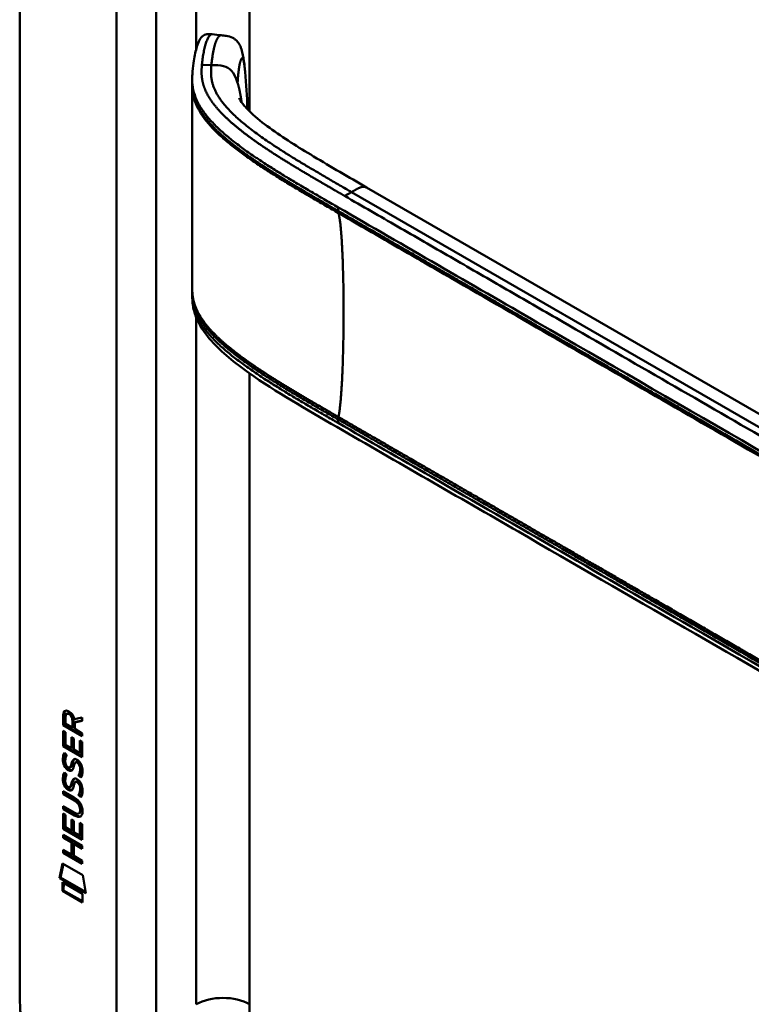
# Model space of a CAD drawing. Header units: millimetres. Extents: x 20 to 833, y 20 to 574.
# Tile 2 of 10: x 165 to 196, y 110 to 152. Entities that reach past the tile are written whole.
import ezdxf

# ---------------------------------------------------------------- set-up
doc = ezdxf.new("R2010")
doc.units = ezdxf.units.MM
doc.header["$LTSCALE"] = 2
doc.layers.add('Sichtbare Kanten(DIN)', color=7, linetype='Continuous', lineweight=50)
doc.layers.add('Sichtbare tangentiale Kanten(DIN)', color=7, linetype='Continuous', lineweight=50)

msp = doc.modelspace()

# ---------------------------------------------------------------- linework, layer by layer
at = {"layer": 'Sichtbare Kanten(DIN)'}
for p, q in [((165.382, 111.077), (165.382, 173.599)), ((172.706, 149.132), (172.706, 149.276)), ((175.082, 145.953), (175.082, 145.953)), ((175.083, 146.186), (175.083, 146.186)), ((211.873, 126.356), (180.106, 144.697)), ((172.706, 140.131), (172.706, 140.27)), ((167.274, 122.316), (167.231, 122.291)), ((167.231, 121.862), (167.231, 122.291)), ((167.273, 121.887), (167.274, 122.316)), ((167.33, 122.22), (167.329, 121.93)), ((167.417, 122.37), (167.375, 122.345)), ((167.66, 121.788), (167.66, 122.078)), ((167.701, 122.123), (168.04, 122.186)), ((168.039, 122.06), (167.759, 122.008)), ((168.04, 122.186), (168.039, 122.044)), ((167.273, 121.887), (167.231, 121.862)), ((168.039, 121.395), (167.231, 121.862)), ((168.039, 121.444), (167.273, 121.887)), ((167.329, 121.93), (167.617, 121.763)), ((167.617, 121.763), (167.617, 122.053)), ((167.66, 121.788), (167.617, 121.763)), ((168.039, 122.044), (167.716, 121.984)), ((167.759, 122.008), (167.716, 121.984)), ((167.716, 121.984), (167.716, 121.706)), ((167.716, 121.706), (168.039, 121.519)), ((167.23, 120.971), (167.23, 121.625)), ((167.23, 121.625), (167.329, 121.568)), ((167.272, 120.996), (167.273, 121.601)), ((167.329, 121.568), (167.329, 121.037)), ((167.582, 120.891), (167.582, 121.363)), ((167.582, 121.363), (167.68, 121.306)), ((167.624, 120.915), (167.624, 121.339)), ((167.68, 121.306), (167.68, 120.834)), ((167.94, 120.684), (167.94, 121.221)), ((167.94, 121.221), (168.039, 121.164)), ((168.039, 121.519), (168.039, 121.395)), ((167.272, 120.996), (167.23, 120.971)), ((168.038, 120.504), (167.23, 120.971)), ((168.038, 120.553), (167.272, 120.996)), ((167.329, 121.037), (167.582, 120.891)), ((167.624, 120.915), (167.582, 120.891)), ((167.68, 120.834), (167.94, 120.684)), ((167.982, 120.708), (167.983, 121.197)), ((168.039, 121.164), (168.038, 120.504)), ((167.278, 120.69), (167.374, 120.602)), ((167.982, 120.708), (167.94, 120.684)), ((167.334, 120.223), (167.336, 120.217)), ((167.558, 120.094), (167.516, 120.07)), ((167.561, 120.096), (167.519, 120.071)), ((167.527, 120.08), (167.53, 120.083)), ((167.57, 120.104), (167.573, 120.108)), ((167.793, 120.313), (167.75, 120.288)), ((167.824, 120.276), (167.821, 120.278)), ((167.866, 120.301), (167.824, 120.276)), ((167.866, 120.301), (167.863, 120.303)), ((167.278, 119.859), (167.374, 119.771)), ((167.921, 119.753), (167.878, 119.728)), ((167.333, 119.392), (167.335, 119.385)), ((167.558, 119.263), (167.515, 119.238)), ((167.56, 119.264), (167.518, 119.24)), ((167.527, 119.248), (167.53, 119.252)), ((167.569, 119.273), (167.572, 119.277)), ((167.792, 119.481), (167.75, 119.457)), ((167.823, 119.445), (167.82, 119.447)), ((167.866, 119.47), (167.823, 119.445)), ((167.866, 119.47), (167.862, 119.471)), ((167.228, 118.938), (167.229, 119.061)), ((167.271, 118.963), (167.228, 118.938)), ((167.701, 118.665), (167.228, 118.938)), ((167.229, 119.061), (167.694, 118.792)), ((167.271, 118.963), (167.271, 119.037)), ((167.743, 118.689), (167.271, 118.963)), ((167.92, 118.921), (167.878, 118.897)), ((167.228, 118.306), (167.228, 118.429)), ((167.228, 118.429), (167.7, 118.156)), ((167.27, 118.331), (167.228, 118.306)), ((167.694, 118.037), (167.228, 118.306)), ((167.27, 118.331), (167.271, 118.405)), ((167.736, 118.062), (167.27, 118.331)), ((167.227, 117.466), (167.228, 118.12)), ((167.228, 118.12), (167.326, 118.063)), ((167.27, 117.49), (167.27, 118.095)), ((167.326, 118.063), (167.326, 117.532)), ((167.937, 118.14), (167.895, 118.116)), ((167.95, 118.265), (167.95, 118.268)), ((167.992, 118.289), (167.992, 118.292)), ((167.27, 117.49), (167.227, 117.466)), ((168.036, 116.998), (167.227, 117.466)), ((168.036, 117.047), (167.27, 117.49)), ((167.326, 117.532), (167.579, 117.385)), ((167.579, 117.385), (167.579, 117.858)), ((167.579, 117.858), (167.678, 117.801)), ((167.622, 117.41), (167.622, 117.833)), ((167.678, 117.801), (167.678, 117.328)), ((167.938, 117.178), (167.938, 117.716)), ((167.938, 117.716), (168.036, 117.659)), ((167.98, 117.203), (167.98, 117.691)), ((168.036, 117.659), (168.036, 116.998)), ((167.227, 117.084), (167.227, 117.207)), ((167.227, 117.207), (168.035, 116.739)), ((167.269, 117.108), (167.227, 117.084)), ((167.578, 116.88), (167.227, 117.084)), ((167.269, 117.108), (167.269, 117.182)), ((167.621, 116.905), (167.269, 117.108)), ((167.622, 117.41), (167.579, 117.385)), ((167.678, 117.328), (167.938, 117.178)), ((167.98, 117.203), (167.938, 117.178)), ((167.621, 116.905), (167.578, 116.88)), ((167.578, 116.372), (167.578, 116.88)), ((167.62, 116.396), (167.621, 116.905)), ((167.722, 116.847), (167.679, 116.822)), ((168.035, 116.616), (167.679, 116.822)), ((167.679, 116.822), (167.679, 116.314)), ((168.035, 116.665), (167.722, 116.847)), ((168.035, 116.739), (168.035, 116.616)), ((167.226, 116.452), (167.226, 116.575)), ((167.226, 116.575), (167.578, 116.372)), ((167.269, 116.477), (167.226, 116.452)), ((168.035, 115.985), (167.226, 116.452)), ((167.269, 116.477), (167.269, 116.551)), ((168.035, 116.034), (167.269, 116.477)), ((167.62, 116.396), (167.578, 116.372)), ((167.679, 116.314), (168.035, 116.108)), ((167.076, 115.37), (167.206, 115.992)), ((167.119, 115.395), (167.239, 115.973)), ((167.206, 115.992), (168.056, 115.5)), ((168.035, 116.108), (168.035, 115.985)), ((167.119, 115.395), (167.076, 115.37)), ((168.184, 114.73), (167.076, 115.37)), ((168.175, 114.784), (167.119, 115.395)), ((168.056, 115.5), (168.184, 114.73)), ((167.206, 114.829), (167.206, 115.202)), ((167.206, 115.202), (168.054, 114.712)), ((167.248, 114.854), (167.249, 115.178)), ((167.248, 114.854), (167.206, 114.829)), ((168.054, 114.339), (167.206, 114.829)), ((168.054, 114.388), (167.248, 114.854)), ((168.054, 114.712), (168.054, 114.339))]:
    msp.add_line(p, q, dxfattribs=at)
for centre, major_axis, ratio, start_param, end_param in [((167.663, 121.775), (-0.285, 0.572), 0.301873, 5.854438, 6.827182), ((167.705, 121.799), (-0.285, 0.572), 0.301873, 5.854438, 6.301654), ((167.269, 121.976), (-0.033, -0.522), 0.855294, 1.909162, 2.739969), ((167.692, 121.033), (0.278, 0.917), 0.281235, 2.669751, 2.730711), ((167.545, 120.361), (0.059, 0.299), 0.72217, 2.211263, 2.671556), ((167.511, 120.097), (0.0248, 0.0325), 0.583914, 4.30859, 4.616668), ((167.553, 120.122), (0.0248, 0.0325), 0.583914, 4.30859, 4.616668), ((167.637, 119.833), (0.145, 0.462), 0.615043, 5.609575, 6.130963), ((167.68, 119.858), (0.145, 0.462), 0.615043, 5.609575, 6.130963), ((167.716, 120.268), (0.304, 0.982), 0.270347, 2.690551, 2.749692), ((167.546, 119.531), (0.062, 0.301), 0.723088, 2.219923, 2.677754), ((167.51, 119.266), (0.0248, 0.0325), 0.583914, 4.30859, 4.616668), ((167.553, 119.29), (0.0248, 0.0325), 0.583914, 4.30859, 4.616668), ((167.637, 119.002), (0.145, 0.462), 0.615351, 5.608827, 6.13052), ((167.68, 119.027), (0.145, 0.462), 0.615351, 5.608827, 6.13052), ((166.613, 117.889), (1.39, 0.562), 0.642557, 6.029314, 6.747778), ((166.614, 120.189), (1.354, -2.201), 0.216413, 5.902022, 6.620361), ((161.322, 128.57), (6.576, -10.453), 0.079405, 6.133619, 6.408552), ((166.657, 120.214), (1.354, -2.201), 0.216413, 5.902022, 6.233391), ((161.364, 128.595), (6.576, -10.453), 0.079405, 6.280171, 6.408552)]:
    msp.add_ellipse(centre, major_axis=major_axis, ratio=ratio, start_param=start_param, end_param=end_param, dxfattribs=at)
for points, knots in [([(172.706, 149.281), (172.706, 149.283), (172.706, 149.285), (172.706, 149.289), (172.706, 149.291), (172.706, 149.296), (172.706, 149.299), (172.706, 149.305), (172.706, 149.31), (172.706, 149.32), (172.706, 149.327), (172.706, 149.346), (172.706, 149.358), (172.707, 149.397), (172.708, 149.422), (172.711, 149.509), (172.715, 149.567), (172.732, 149.78), (172.749, 149.927), (172.805, 150.293), (172.849, 150.502), (172.97, 150.877), (173.032, 151.04), (173.208, 151.162), (173.24, 151.179), (173.311, 151.199), (173.342, 151.204), (173.397, 151.207), (173.415, 151.207), (173.461, 151.206), (173.489, 151.203), (173.531, 151.199), (173.545, 151.198), (173.558, 151.196)], [0, 0, 0, 0, 0.001569, 0.001569, 0.003147, 0.003147, 0.005201, 0.005201, 0.008328, 0.008328, 0.01379, 0.01379, 0.024705, 0.024705, 0.049763, 0.049763, 0.11504, 0.11504, 0.298469, 0.298469, 0.573964, 0.573964, 0.877184, 0.877184, 0.934523, 0.934523, 0.968928, 0.968928, 0.984706, 0.984706, 1.005854, 1.005854, 1.016125, 1.016125, 1.016125, 1.016125]), ([(173.94, 151.155), (174.009, 151.148), (174.081, 151.141), (174.245, 151.114), (174.339, 151.088), (174.462, 151.026), (174.498, 151.003), (174.58, 150.939), (174.622, 150.895), (174.694, 150.797), (174.723, 150.743), (174.785, 150.607), (174.811, 150.522), (174.872, 150.271), (174.896, 150.099), (174.929, 149.815), (174.94, 149.709), (174.95, 149.602)], [0, 0, 0, 0, 0.0534376, 0.0534376, 0.1246135, 0.1246135, 0.1574788, 0.1574788, 0.2050781, 0.2050781, 0.2564778, 0.2564778, 0.333476, 0.333476, 0.4828411, 0.4828411, 0.5674864, 0.5674864, 0.5674864, 0.5674864]), ([(174.699, 148.486), (174.699, 148.486), (174.699, 148.485), (174.703, 148.476), (174.713, 148.455), (174.761, 148.37), (174.82, 148.282), (174.981, 148.085), (175.088, 147.973), (175.433, 147.645), (175.704, 147.428), (176.563, 146.802), (177.204, 146.403), (178.592, 145.569), (179.35, 145.134), (180.106, 144.697)], [1.383881, 1.383881, 1.383881, 1.383881, 1.40702, 1.40702, 1.490707, 1.490707, 1.658973, 1.658973, 1.845829, 1.845829, 2.202824, 2.202824, 2.909708, 2.909708, 3.711729, 3.711729, 3.711729, 3.711729]), ([(172.706, 140.28), (172.706, 140.299), (172.706, 140.319), (172.706, 140.353), (172.706, 140.367), (172.706, 140.381)], [0, 0, 0, 0, 0.01672054, 0.01672054, 0.03004235, 0.03004235, 0.03004235, 0.03004235]), ([(214.831, 113.752), (205.403, 119.195), (195.975, 124.638), (183.981, 131.563), (181.414, 133.044), (177.565, 135.268), (176.266, 136.006), (174.518, 137.244), (173.957, 137.69), (173.281, 138.447), (173.079, 138.726), (172.863, 139.184), (172.805, 139.349), (172.746, 139.61), (172.731, 139.701), (172.716, 139.845), (172.712, 139.894), (172.709, 139.971), (172.708, 139.998), (172.707, 140.041), (172.706, 140.056), (172.706, 140.08), (172.706, 140.088), (172.706, 140.102), (172.706, 140.107), (172.706, 140.115), (172.706, 140.118), (172.706, 140.123), (172.706, 140.124), (172.706, 140.127), (172.706, 140.129), (172.706, 140.13)], [0.000012, 0.000012, 0.000012, 0.000012, 10, 10, 12.721815, 12.721815, 14.083382, 14.083382, 14.788117, 14.788117, 15.165559, 15.165559, 15.364309, 15.364309, 15.466235, 15.466235, 15.51796, 15.51796, 15.544267, 15.544267, 15.557804, 15.557804, 15.564928, 15.564928, 15.568801, 15.568801, 15.570957, 15.570957, 15.572137, 15.572137, 15.573377, 15.573377, 15.573377, 15.573377]), ([(167.95, 118.268), (167.95, 118.283), (167.949, 118.299), (167.944, 118.346), (167.938, 118.378), (167.917, 118.439), (167.904, 118.467), (167.87, 118.521), (167.85, 118.546), (167.788, 118.609), (167.743, 118.64), (167.701, 118.665)], [0, 0, 0, 0, 0.0140042, 0.0140042, 0.0408947, 0.0408947, 0.0643904, 0.0643904, 0.0888755, 0.0888755, 0.1341356, 0.1341356, 0.1341356, 0.1341356]), ([(167.992, 118.292), (167.992, 118.308), (167.991, 118.323), (167.987, 118.37), (167.98, 118.403), (167.959, 118.464), (167.946, 118.492), (167.912, 118.546), (167.892, 118.57), (167.831, 118.633), (167.786, 118.665), (167.743, 118.689)], [0, 0, 0, 0, 0.0140042, 0.0140042, 0.0408947, 0.0408947, 0.0643904, 0.0643904, 0.0888755, 0.0888755, 0.1341356, 0.1341356, 0.1341356, 0.1341356]), ([(165.382, 111.077), (165.382, 110.896), (165.382, 110.532), (165.392, 110.064), (165.414, 109.586), (165.443, 109.194), (165.498, 108.692), (165.559, 108.281), (165.657, 107.756), (165.755, 107.327), (165.902, 106.783), (166.04, 106.343), (166.238, 105.788), (166.416, 105.342), (166.662, 104.784), (166.878, 104.341), (167.17, 103.792), (167.421, 103.359), (167.753, 102.829), (168.033, 102.415), (168.398, 101.913), (168.702, 101.526), (169.094, 101.062), (169.416, 100.708), (169.826, 100.288), (170.16, 99.97), (170.581, 99.598), (170.921, 99.32), (171.346, 98.995), (171.686, 98.754), (172.11, 98.471), (172.531, 98.207), (172.864, 98.011), (173.03, 97.914)], [0.0232584, 0.0232584, 0.0232584, 0.0232584, 0.0639556, 0.1046527, 0.1250013, 0.1656984, 0.186047, 0.2267442, 0.2470927, 0.2877899, 0.3081384, 0.3488356, 0.3691842, 0.4098813, 0.4302299, 0.470927, 0.4912756, 0.5319728, 0.5523213, 0.5930185, 0.613367, 0.6540642, 0.6744128, 0.7151099, 0.7354585, 0.7761556, 0.7965042, 0.8372014, 0.8575499, 0.8982471, 0.9185956, 0.9592928, 0.9999899, 0.9999899, 0.9999899, 0.9999899])]:
    msp.add_open_spline(points, degree=3, knots=knots, dxfattribs=at)
for points, degree in [([(173.558, 151.196), (173.684, 151.183), (173.811, 151.169), (173.937, 151.155)], 3), ([(174.95, 149.602), (175.001, 149.072), (175.03, 148.56), (175.049, 148.062)], 3), ([(172.706, 149.031), (172.706, 149.064), (172.706, 149.099), (172.706, 149.132)], 3), ([(172.706, 140.383), (172.709, 143.316), (172.709, 146.253), (172.706, 149.032)], 3), ([(175.049, 148.062), (175.05, 148.046), (175.051, 148.03), (175.051, 148.015)], 3), ([(172.706, 140.381), (172.706, 140.381), (172.706, 140.382), (172.706, 140.382), (172.706, 140.382), (172.706, 140.383)], 5), ([(172.706, 140.13), (172.706, 140.13), (172.706, 140.13), (172.706, 140.131)], 3), ([(167.231, 122.291), (167.235, 122.433), (167.301, 122.546), (167.474, 122.446)], 3), ([(167.274, 122.316), (167.276, 122.384), (167.292, 122.446), (167.327, 122.48)], 3), ([(167.617, 122.053), (167.618, 122.142), (167.593, 122.263), (167.475, 122.331)], 3), ([(167.66, 122.078), (167.66, 122.167), (167.635, 122.287), (167.518, 122.355)], 3), ([(167.244, 120.228), (167.218, 120.321), (167.21, 120.402), (167.222, 120.502)], 3), ([(167.222, 120.502), (167.227, 120.545), (167.238, 120.606), (167.258, 120.651)], 3), ([(167.286, 120.252), (167.26, 120.346), (167.252, 120.426), (167.264, 120.527)], 3), ([(167.258, 120.651), (167.264, 120.664), (167.278, 120.69), (167.278, 120.69)], 3), ([(167.264, 120.527), (167.269, 120.568), (167.28, 120.627), (167.299, 120.671)], 3), ([(167.33, 120.476), (167.312, 120.404), (167.311, 120.332), (167.327, 120.252)], 3), ([(167.374, 120.602), (167.374, 120.602), (167.34, 120.515), (167.33, 120.476)], 3), ([(167.582, 120.223), (167.605, 120.33), (167.634, 120.382), (167.674, 120.414)], 3), ([(167.624, 120.248), (167.646, 120.344), (167.671, 120.396), (167.705, 120.428)], 3), ([(167.674, 120.414), (167.7, 120.435), (167.737, 120.437), (167.788, 120.415)], 3), ([(167.788, 120.415), (167.869, 120.381), (167.949, 120.302), (168.004, 120.167)], 3), ([(167.402, 119.986), (167.339, 120.033), (167.274, 120.118), (167.244, 120.228)], 3), ([(167.444, 120.01), (167.381, 120.058), (167.316, 120.143), (167.286, 120.252)], 3), ([(167.394, 120.114), (167.436, 120.07), (167.489, 120.051), (167.519, 120.071)], 3), ([(167.445, 119.956), (167.417, 119.973), (167.411, 119.979), (167.402, 119.986)], 3), ([(167.488, 119.981), (167.459, 119.998), (167.453, 120.003), (167.444, 120.01)], 3), ([(167.623, 119.973), (167.59, 119.923), (167.535, 119.903), (167.445, 119.956)], 3), ([(167.606, 119.952), (167.576, 119.945), (167.537, 119.952), (167.488, 119.981)], 3), ([(167.53, 120.083), (167.55, 120.108), (167.566, 120.152), (167.582, 120.223)], 3), ([(167.558, 120.094), (167.559, 120.095), (167.56, 120.095), (167.561, 120.096)], 3), ([(167.573, 120.108), (167.592, 120.133), (167.608, 120.177), (167.624, 120.248)], 3), ([(167.678, 120.119), (167.662, 120.049), (167.645, 120.006), (167.623, 119.973)], 3), ([(167.691, 120.176), (167.689, 120.167), (167.678, 120.119), (167.678, 120.119)], 3), ([(167.744, 120.284), (167.724, 120.267), (167.707, 120.231), (167.691, 120.176)], 3), ([(167.821, 120.278), (167.786, 120.298), (167.765, 120.3), (167.744, 120.284)], 3), ([(167.863, 120.303), (167.832, 120.321), (167.812, 120.324), (167.793, 120.313)], 3), ([(167.939, 119.869), (167.958, 119.967), (167.958, 120.057), (167.928, 120.139)], 3), ([(167.981, 119.894), (168.001, 119.991), (168.001, 120.081), (167.971, 120.163)], 3), ([(168.004, 120.167), (168.035, 120.09), (168.051, 120.01), (168.05, 119.922)], 3), ([(167.243, 119.396), (167.217, 119.49), (167.209, 119.571), (167.221, 119.671)], 3), ([(167.221, 119.671), (167.226, 119.713), (167.238, 119.774), (167.258, 119.819)], 3), ([(167.285, 119.421), (167.26, 119.514), (167.252, 119.595), (167.263, 119.695)], 3), ([(167.258, 119.819), (167.263, 119.832), (167.278, 119.859), (167.278, 119.859)], 3), ([(167.263, 119.695), (167.268, 119.737), (167.28, 119.795), (167.299, 119.84)], 3), ([(167.33, 119.644), (167.312, 119.572), (167.31, 119.5), (167.326, 119.42)], 3), ([(167.374, 119.771), (167.374, 119.771), (167.34, 119.684), (167.33, 119.644)], 3), ([(167.581, 119.392), (167.605, 119.498), (167.634, 119.551), (167.674, 119.582)], 3), ([(167.623, 119.416), (167.645, 119.513), (167.671, 119.565), (167.705, 119.597)], 3), ([(167.674, 119.582), (167.7, 119.603), (167.737, 119.605), (167.788, 119.584)], 3), ([(167.788, 119.584), (167.869, 119.55), (167.949, 119.471), (168.004, 119.336)], 3), ([(167.878, 119.728), (167.878, 119.728), (167.922, 119.786), (167.939, 119.869)], 3), ([(167.983, 119.64), (167.977, 119.644), (167.878, 119.728), (167.878, 119.728)], 3), ([(167.921, 119.753), (167.921, 119.753), (167.964, 119.81), (167.981, 119.894)], 3), ([(168.005, 119.681), (167.975, 119.707), (167.921, 119.753), (167.921, 119.753)], 3), ([(168.046, 119.837), (168.038, 119.734), (167.993, 119.652), (167.983, 119.64)], 3), ([(168.05, 119.922), (168.05, 119.894), (168.049, 119.867), (168.046, 119.837)], 3), ([(167.401, 119.154), (167.338, 119.202), (167.273, 119.287), (167.243, 119.396)], 3), ([(167.444, 119.179), (167.38, 119.226), (167.315, 119.311), (167.285, 119.421)], 3), ([(167.393, 119.282), (167.435, 119.239), (167.488, 119.22), (167.518, 119.24)], 3), ([(167.445, 119.125), (167.416, 119.142), (167.41, 119.147), (167.401, 119.154)], 3), ([(167.487, 119.15), (167.459, 119.166), (167.453, 119.172), (167.444, 119.179)], 3), ([(167.622, 119.142), (167.59, 119.092), (167.535, 119.072), (167.445, 119.125)], 3), ([(167.606, 119.121), (167.575, 119.113), (167.537, 119.12), (167.487, 119.15)], 3), ([(167.53, 119.252), (167.549, 119.277), (167.565, 119.321), (167.581, 119.392)], 3), ([(167.558, 119.263), (167.559, 119.263), (167.56, 119.264), (167.56, 119.264)], 3), ([(167.572, 119.277), (167.592, 119.301), (167.608, 119.345), (167.623, 119.416)], 3), ([(167.677, 119.287), (167.662, 119.218), (167.644, 119.174), (167.622, 119.142)], 3), ([(167.691, 119.344), (167.689, 119.336), (167.677, 119.288), (167.677, 119.287)], 3), ([(167.743, 119.453), (167.723, 119.435), (167.706, 119.4), (167.691, 119.344)], 3), ([(167.82, 119.447), (167.786, 119.467), (167.764, 119.468), (167.743, 119.453)], 3), ([(167.862, 119.471), (167.832, 119.489), (167.811, 119.492), (167.792, 119.481)], 3), ([(167.938, 119.038), (167.958, 119.135), (167.958, 119.226), (167.928, 119.307)], 3), ([(167.981, 119.062), (168, 119.16), (168, 119.25), (167.97, 119.332)], 3), ([(168.004, 119.336), (168.035, 119.259), (168.05, 119.178), (168.05, 119.09)], 3), ([(167.878, 118.897), (167.878, 118.897), (167.921, 118.954), (167.938, 119.038)], 3), ([(167.982, 118.808), (167.976, 118.813), (167.878, 118.897), (167.878, 118.897)], 3), ([(167.92, 118.921), (167.92, 118.921), (167.964, 118.979), (167.981, 119.062)], 3), ([(168.005, 118.85), (167.974, 118.875), (167.92, 118.921), (167.92, 118.921)], 3), ([(168.046, 119.006), (168.037, 118.903), (167.992, 118.821), (167.982, 118.808)], 3), ([(168.05, 119.09), (168.05, 119.063), (168.048, 119.036), (168.046, 119.006)], 3)]:
    msp.add_open_spline(points, degree=degree, dxfattribs=at)
at = {"layer": 'Sichtbare tangentiale Kanten(DIN)'}
for p, q in [((172.878, 171.884), (172.878, 150.584)), ((175.14, 171.884), (175.14, 147.924)), ((169.484, 109.036), (169.484, 170.904)), ((171.181, 170.904), (171.181, 109.036)), ((173.521, 149.892), (173.118, 149.904)), ((175.068, 145.963), (175.068, 145.963)), ((175.082, 146.187), (175.082, 146.187)), ((175.14, 146.146), (175.14, 146.146)), ((175.14, 145.912), (175.14, 145.912)), ((179.464, 144.497), (179.178, 144.332)), ((179.464, 144.497), (213.647, 124.762)), ((178.898, 143.847), (178.898, 143.698)), ((172.878, 139.546), (172.878, 139.546)), ((172.878, 139.293), (172.878, 139.293)), ((172.878, 139.163), (172.878, 110.016)), ((175.14, 137.144), (175.14, 137.144)), ((175.14, 136.803), (175.14, 110.016)), ((178.898, 134.845), (178.898, 134.696)), ((167.518, 122.355), (167.475, 122.331)), ((167.66, 122.078), (167.617, 122.053)), ((167.264, 120.527), (167.222, 120.502)), ((167.297, 120.673), (167.258, 120.651)), ((167.694, 120.425), (167.674, 120.414)), ((167.286, 120.252), (167.244, 120.228)), ((167.444, 120.01), (167.402, 119.986)), ((167.488, 119.981), (167.445, 119.956)), ((167.57, 120.104), (167.527, 120.08)), ((167.573, 120.108), (167.53, 120.083)), ((167.624, 120.248), (167.582, 120.223)), ((167.863, 120.303), (167.821, 120.278)), ((167.971, 120.163), (167.928, 120.139)), ((167.263, 119.695), (167.221, 119.671)), ((167.297, 119.842), (167.258, 119.819)), ((167.693, 119.593), (167.674, 119.582)), ((167.981, 119.894), (167.939, 119.869)), ((167.285, 119.421), (167.243, 119.396)), ((167.444, 119.179), (167.401, 119.154)), ((167.487, 119.15), (167.445, 119.125)), ((167.569, 119.273), (167.527, 119.248)), ((167.572, 119.277), (167.53, 119.252)), ((167.623, 119.416), (167.581, 119.392)), ((167.862, 119.471), (167.82, 119.447)), ((167.97, 119.332), (167.928, 119.307)), ((167.981, 119.062), (167.938, 119.038)), ((167.743, 118.689), (167.701, 118.665)), ((167.736, 118.062), (167.694, 118.037)), ((167.992, 118.292), (167.95, 118.268)), ((167.992, 118.289), (167.95, 118.265))]:
    msp.add_line(p, q, dxfattribs=at)
for points, degree, knots in [([(173.118, 149.904), (173.121, 149.945), (173.125, 149.985), (173.13, 150.025), (173.134, 150.066), (173.139, 150.106), (173.145, 150.147), (173.155, 150.227), (173.167, 150.307), (173.181, 150.385), (173.195, 150.463), (173.211, 150.538), (173.228, 150.61), (173.245, 150.682), (173.264, 150.751), (173.284, 150.814), (173.305, 150.876), (173.326, 150.934), (173.35, 150.984), (173.373, 151.034), (173.397, 151.077), (173.422, 151.111), (173.447, 151.145), (173.473, 151.17), (173.5, 151.184), (173.519, 151.194), (173.539, 151.198), (173.558, 151.196)], 3, [0, 0, 0, 0, 0.0545224, 0.0545224, 0.0545224, 0.1094403, 0.1094403, 0.1094403, 0.2192761, 0.2192761, 0.2192761, 0.3291119, 0.3291119, 0.3291119, 0.4389477, 0.4389477, 0.4389477, 0.5487835, 0.5487835, 0.5487835, 0.6586193, 0.6586193, 0.6586193, 0.7684551, 0.7684551, 0.7684551, 0.8493921, 0.8493921, 0.8493921, 0.8493921]), ([(174.632, 149.137), (174.639, 149.294), (174.664, 149.596), (174.715, 149.964), (174.789, 150.239), (174.86, 150.208), (174.904, 150.006), (174.932, 149.79), (174.947, 149.642), (174.95, 149.602)], 5, [0, 0, 0, 0, 0, 0, 0.1666667, 0.3333333, 0.5, 0.6666667, 0.7253325, 0.7253325, 0.7253325, 0.7253325, 0.7253325, 0.7253325]), ([(179.178, 144.332), (179.178, 144.333), (179.07, 144.395), (178.856, 144.518), (178.537, 144.703), (178.112, 144.949), (177.587, 145.257), (177.068, 145.567), (176.558, 145.88), (176.058, 146.198), (175.57, 146.523), (175.099, 146.857), (174.651, 147.201), (174.235, 147.556), (173.864, 147.921), (173.548, 148.298), (173.302, 148.689), (173.161, 149.047), (173.102, 149.369), (173.097, 149.614), (173.107, 149.779), (173.114, 149.862), (173.118, 149.904)], 5, [0, 0, 0, 0, 0, 0, 0.001502, 0.189898, 0.378295, 0.566691, 0.755088, 0.943484, 1.131881, 1.320277, 1.508674, 1.697071, 1.885467, 2.073864, 2.26226, 2.450657, 2.639053, 2.82745, 2.921648, 3.016242, 3.016242, 3.016242, 3.016242, 3.016242, 3.016242]), ([(174.632, 149.139), (174.487, 149.607), (174.292, 149.787), (174.036, 149.848), (173.886, 149.885), (173.714, 149.886), (173.521, 149.892)], 3, [0.7543035, 0.7543035, 0.7543035, 0.7543035, 0.9087791, 0.9087791, 0.9087791, 1, 1, 1, 1]), ([(172.706, 149.281), (172.706, 149.241), (172.707, 149.202), (172.709, 149.162), (172.717, 149.017), (172.739, 148.873), (172.778, 148.729), (172.817, 148.585), (172.873, 148.443), (172.944, 148.303), (173.016, 148.163), (173.102, 148.025), (173.2, 147.889), (173.299, 147.754), (173.409, 147.622), (173.528, 147.493), (173.648, 147.364), (173.776, 147.237), (173.911, 147.113), (174.047, 146.989), (174.189, 146.867), (174.337, 146.748), (174.484, 146.628), (174.637, 146.511), (174.793, 146.395), (174.949, 146.28), (175.109, 146.167), (175.271, 146.055), (175.433, 145.943), (175.598, 145.834), (175.765, 145.725), (175.931, 145.617), (176.1, 145.509), (176.27, 145.403), (176.44, 145.297), (176.611, 145.191), (176.784, 145.087), (176.957, 144.982), (177.131, 144.878), (177.305, 144.775), (177.48, 144.671), (177.656, 144.568), (177.832, 144.465), (178.008, 144.362), (178.185, 144.26), (178.362, 144.157), (178.54, 144.054), (178.719, 143.951), (178.898, 143.847)], 3, [0.136841, 0.136841, 0.136841, 0.136841, 0.188962, 0.188962, 0.188962, 0.377359, 0.377359, 0.377359, 0.565755, 0.565755, 0.565755, 0.754152, 0.754152, 0.754152, 0.942549, 0.942549, 0.942549, 1.130945, 1.130945, 1.130945, 1.319342, 1.319342, 1.319342, 1.507738, 1.507738, 1.507738, 1.696135, 1.696135, 1.696135, 1.884531, 1.884531, 1.884531, 2.072928, 2.072928, 2.072928, 2.261324, 2.261324, 2.261324, 2.449721, 2.449721, 2.449721, 2.638118, 2.638118, 2.638118, 2.826514, 2.826514, 2.826514, 3.016411, 3.016411, 3.016411, 3.016411]), ([(178.898, 143.698), (178.792, 143.76), (178.578, 143.883), (178.258, 144.068), (177.831, 144.315), (177.301, 144.626), (176.776, 144.94), (176.258, 145.258), (175.749, 145.582), (175.254, 145.912), (174.777, 146.25), (174.324, 146.599), (173.9, 146.961), (173.517, 147.337), (173.187, 147.729), (172.913, 148.162), (172.77, 148.528), (172.717, 148.817), (172.706, 149.019), (172.706, 149.132)], 5, [0, 0, 0, 0, 0, 0, 0.188639, 0.377647, 0.566655, 0.755663, 0.944671, 1.133679, 1.322688, 1.511696, 1.700704, 1.889712, 2.07872, 2.267728, 2.456736, 2.645744, 2.888525, 2.888525, 2.888525, 2.888525, 2.888525, 2.888525]), ([(172.708, 149.031), (172.709, 148.844), (172.73, 148.655), (172.782, 148.471), (172.822, 148.326), (172.88, 148.184), (172.952, 148.045), (173.024, 147.906), (173.111, 147.77), (173.209, 147.637), (173.308, 147.503), (173.418, 147.373), (173.537, 147.245), (173.656, 147.117), (173.784, 146.992), (173.918, 146.869), (174.053, 146.747), (174.194, 146.627), (174.341, 146.508), (174.487, 146.39), (174.639, 146.274), (174.794, 146.16), (174.949, 146.046), (175.108, 145.933), (175.27, 145.822), (175.432, 145.711), (175.597, 145.601), (175.764, 145.492), (175.932, 145.384), (176.101, 145.276), (176.272, 145.169), (176.443, 145.062), (176.616, 144.956), (176.79, 144.851), (176.964, 144.746), (177.139, 144.641), (177.315, 144.537), (177.491, 144.433), (177.668, 144.329), (177.845, 144.226), (178.022, 144.123), (178.2, 144.019), (178.378, 143.916), (178.556, 143.814), (178.733, 143.711), (178.911, 143.608)], 3, [0.127726, 0.127726, 0.127726, 0.127726, 0.368934, 0.368934, 0.368934, 0.557942, 0.557942, 0.557942, 0.74695, 0.74695, 0.74695, 0.935958, 0.935958, 0.935958, 1.124966, 1.124966, 1.124966, 1.313974, 1.313974, 1.313974, 1.502983, 1.502983, 1.502983, 1.691991, 1.691991, 1.691991, 1.880999, 1.880999, 1.880999, 2.070007, 2.070007, 2.070007, 2.259015, 2.259015, 2.259015, 2.448023, 2.448023, 2.448023, 2.637031, 2.637031, 2.637031, 2.826039, 2.826039, 2.826039, 3.014705, 3.014705, 3.014705, 3.014705]), ([(215.057, 123.617), (215.056, 123.618), (215.053, 123.62), (213.57, 124.476), (212.071, 125.342), (209.077, 127.07), (207.581, 127.934), (204.592, 129.66), (203.098, 130.522), (200.109, 132.248), (198.614, 133.111), (195.623, 134.838), (194.127, 135.702), (191.136, 137.428), (189.642, 138.291), (187.402, 139.585), (186.655, 140.016), (185.161, 140.878), (184.414, 141.31), (182.917, 142.174), (182.169, 142.606), (180.672, 143.47), (179.924, 143.902), (179.178, 144.332)], 3, [0, 0, 0, 0, 0.003774, 0.003774, 1.589417, 1.589417, 3.175061, 3.175061, 4.760704, 4.760704, 6.346347, 6.346347, 7.93199, 7.93199, 9.517633, 9.517633, 10.310454, 10.310454, 11.103276, 11.103276, 11.896097, 11.896097, 12.687417, 12.687417, 12.687417, 12.687417]), ([(178.898, 143.847), (181.714, 142.221), (184.538, 140.591), (187.352, 138.967), (193.13, 135.631), (198.921, 132.287), (204.701, 128.95), (206.564, 127.875), (208.428, 126.798), (210.294, 125.721), (211.794, 124.855), (213.298, 123.987), (214.777, 123.132)], 3, [23.229983, 23.229983, 23.229983, 23.229983, 26.216835, 26.216835, 26.216835, 32.351591, 32.351591, 32.351591, 34.327983, 34.327983, 34.327983, 35.917386, 35.917386, 35.917386, 35.917386]), ([(214.779, 122.982), (214.777, 122.983), (213.888, 123.497), (212.096, 124.531), (209.393, 126.092), (205.808, 128.162), (201.324, 130.75), (196.837, 133.341), (192.353, 135.93), (188.318, 138.26), (184.728, 140.332), (182.037, 141.886), (180.244, 142.921), (179.347, 143.439), (178.898, 143.698)], 5, [20.643738, 20.643738, 20.643738, 20.643738, 20.643738, 20.643738, 20.647429, 22.23307, 23.81871, 25.404351, 26.989992, 28.575633, 30.161274, 31.746914, 32.539735, 33.332924, 33.332924, 33.332924, 33.332924, 33.332924, 33.332924]), ([(178.911, 143.608), (179.659, 143.177), (180.406, 142.745), (181.901, 141.882), (182.648, 141.451), (184.891, 140.156), (186.386, 139.293), (189.376, 137.566), (190.871, 136.703), (193.86, 134.977), (195.355, 134.114), (198.345, 132.388), (199.841, 131.524), (202.831, 129.798), (204.325, 128.935), (207.314, 127.21), (208.809, 126.347), (211.805, 124.617), (213.308, 123.749), (214.79, 122.893)], 3, [3.014705, 3.014705, 3.014705, 3.014705, 3.807868, 3.807868, 4.600688, 4.600688, 6.186329, 6.186329, 7.77197, 7.77197, 9.357611, 9.357611, 10.943251, 10.943251, 12.528892, 12.528892, 14.114533, 14.114533, 15.703149, 15.703149, 15.703149, 15.703149]), ([(178.911, 134.949), (178.806, 135.01), (178.596, 135.132), (178.281, 135.314), (177.861, 135.557), (177.339, 135.863), (176.821, 136.172), (176.311, 136.484), (175.809, 136.801), (175.321, 137.125), (174.849, 137.456), (174.399, 137.796), (173.977, 138.149), (173.513, 138.589), (173.088, 139.095), (172.832, 139.549), (172.726, 139.94), (172.706, 140.248), (172.706, 140.381)], 5, [33.332646, 33.332646, 33.332646, 33.332646, 33.332646, 33.332646, 33.518349, 33.704249, 33.89015, 34.07605, 34.26195, 34.447851, 34.633751, 34.819651, 35.005551, 35.191452, 35.377352, 35.563252, 35.935053, 36.22227, 36.22227, 36.22227, 36.22227, 36.22227, 36.22227]), ([(178.898, 134.696), (178.897, 134.697), (178.896, 134.698), (178.894, 134.698), (178.717, 134.801), (178.539, 134.904), (178.362, 135.006), (178.185, 135.109), (178.008, 135.211), (177.831, 135.314), (177.655, 135.417), (177.48, 135.52), (177.305, 135.624), (177.13, 135.727), (176.956, 135.831), (176.784, 135.936), (176.611, 136.04), (176.439, 136.146), (176.269, 136.252), (176.099, 136.358), (175.931, 136.465), (175.764, 136.574), (175.598, 136.682), (175.433, 136.792), (175.271, 136.904), (175.109, 137.015), (174.949, 137.129), (174.793, 137.244), (174.637, 137.359), (174.484, 137.477), (174.336, 137.596), (174.189, 137.716), (174.046, 137.838), (173.911, 137.962), (173.776, 138.086), (173.647, 138.213), (173.528, 138.342), (173.409, 138.471), (173.299, 138.603), (173.2, 138.738), (173.102, 138.874), (173.015, 139.012), (172.944, 139.152), (172.873, 139.292), (172.817, 139.434), (172.778, 139.578), (172.739, 139.722), (172.716, 139.866), (172.709, 140.011), (172.707, 140.05), (172.706, 140.09), (172.706, 140.13)], 3, [0, 0, 0, 0, 0.001502, 0.001502, 0.001502, 0.189909, 0.189909, 0.189909, 0.378317, 0.378317, 0.378317, 0.566725, 0.566725, 0.566725, 0.755132, 0.755132, 0.755132, 0.94354, 0.94354, 0.94354, 1.131948, 1.131948, 1.131948, 1.320355, 1.320355, 1.320355, 1.508763, 1.508763, 1.508763, 1.697171, 1.697171, 1.697171, 1.885578, 1.885578, 1.885578, 2.073986, 2.073986, 2.073986, 2.262394, 2.262394, 2.262394, 2.450801, 2.450801, 2.450801, 2.639209, 2.639209, 2.639209, 2.827616, 2.827616, 2.827616, 2.879592, 2.879592, 2.879592, 2.879592]), ([(172.707, 140.28), (172.708, 140.06), (172.739, 139.836), (172.811, 139.619), (172.905, 139.337), (173.063, 139.064), (173.264, 138.803), (173.365, 138.673), (173.476, 138.545), (173.596, 138.42), (173.715, 138.295), (173.843, 138.172), (173.977, 138.052), (174.111, 137.932), (174.251, 137.814), (174.396, 137.698), (174.541, 137.582), (174.691, 137.468), (174.844, 137.356), (174.997, 137.244), (175.154, 137.133), (175.314, 137.024), (175.473, 136.915), (175.636, 136.807), (175.801, 136.7), (175.965, 136.593), (176.132, 136.487), (176.301, 136.382), (176.469, 136.277), (176.639, 136.172), (176.811, 136.069), (176.982, 135.965), (177.154, 135.862), (177.327, 135.76), (177.501, 135.657), (177.675, 135.555), (177.849, 135.453), (178.023, 135.351), (178.198, 135.25), (178.373, 135.149), (178.548, 135.047), (178.724, 134.946), (178.898, 134.845)], 3, [0.135511, 0.135511, 0.135511, 0.135511, 0.421632, 0.421632, 0.421632, 0.793433, 0.793433, 0.793433, 0.979333, 0.979333, 0.979333, 1.165233, 1.165233, 1.165233, 1.351134, 1.351134, 1.351134, 1.537034, 1.537034, 1.537034, 1.722934, 1.722934, 1.722934, 1.908834, 1.908834, 1.908834, 2.094735, 2.094735, 2.094735, 2.280635, 2.280635, 2.280635, 2.466535, 2.466535, 2.466535, 2.652435, 2.652435, 2.652435, 2.838336, 2.838336, 2.838336, 3.024121, 3.024121, 3.024121, 3.024121]), ([(178.899, 134.845), (178.899, 134.845), (179.347, 134.586), (180.244, 134.068), (182.037, 133.033), (184.728, 131.479), (188.317, 129.407), (192.353, 127.077), (196.837, 124.489), (201.325, 121.897), (205.809, 119.308), (209.395, 117.238), (212.097, 115.678), (213.888, 114.644), (214.777, 114.131)], 5, [0, 0, 0, 0, 0, 0, 0.000115, 0.792936, 1.585758, 3.171401, 4.757044, 6.342687, 7.92833, 9.513973, 11.099617, 12.688168, 12.688168, 12.688168, 12.688168, 12.688168, 12.688168]), ([(214.777, 113.981), (213.28, 114.846), (211.788, 115.707), (210.293, 116.57), (204.82, 119.73), (199.348, 122.889), (193.871, 126.052), (190.192, 128.175), (186.525, 130.293), (182.845, 132.417), (181.53, 133.176), (180.212, 133.937), (178.898, 134.696)], 3, [0, 0, 0, 0, 1.585642, 1.585642, 1.585642, 7.391542, 7.391542, 7.391542, 11.290432, 11.290432, 11.290432, 12.683632, 12.683632, 12.683632, 12.683632]), ([(214.792, 114.233), (214.79, 114.235), (213.901, 114.748), (212.109, 115.783), (209.406, 117.343), (205.82, 119.413), (201.337, 122.002), (196.849, 124.593), (192.365, 127.182), (188.33, 129.511), (184.741, 131.584), (182.05, 133.137), (180.257, 134.173), (179.36, 134.69), (178.911, 134.949)], 5, [20.643505, 20.643505, 20.643505, 20.643505, 20.643505, 20.643505, 20.647304, 22.232947, 23.81859, 25.404233, 26.989877, 28.57552, 30.161163, 31.746806, 32.539627, 33.332646, 33.332646, 33.332646, 33.332646, 33.332646, 33.332646]), ([(175.14, 110.016), (175.14, 109.939), (175.14, 109.862), (175.141, 109.785), (175.141, 109.738), (175.141, 109.691), (175.141, 109.644), (175.141, 109.621), (175.142, 109.597), (175.142, 109.573), (175.142, 109.526), (175.143, 109.479), (175.143, 109.432), (175.144, 109.407), (175.144, 109.381), (175.145, 109.356), (175.145, 109.331), (175.146, 109.306), (175.146, 109.281), (175.148, 109.23), (175.149, 109.18), (175.151, 109.127), (175.154, 109.024), (175.159, 108.926), (175.165, 108.822), (175.165, 108.82), (175.166, 108.817), (175.166, 108.815), (175.179, 108.606), (175.197, 108.403), (175.225, 108.195), (175.225, 108.192), (175.225, 108.188), (175.226, 108.185), (175.253, 107.975), (175.29, 107.763), (175.337, 107.547), (175.337, 107.545), (175.338, 107.543), (175.338, 107.542), (175.386, 107.322), (175.445, 107.097), (175.515, 106.875), (175.585, 106.649), (175.668, 106.421), (175.762, 106.195), (175.855, 105.969), (175.961, 105.742), (176.075, 105.521), (176.19, 105.3), (176.315, 105.08), (176.448, 104.868), (176.58, 104.657), (176.722, 104.451), (176.869, 104.253), (177.016, 104.056), (177.17, 103.865), (177.328, 103.685), (177.486, 103.505), (177.65, 103.332), (177.816, 103.17), (177.817, 103.169), (177.818, 103.168), (177.819, 103.168), (177.983, 103.008), (178.152, 102.856), (178.321, 102.715), (178.323, 102.714), (178.324, 102.712), (178.326, 102.711), (178.493, 102.572), (178.66, 102.442), (178.83, 102.319), (178.832, 102.317), (178.835, 102.315), (178.838, 102.313), (179.005, 102.192), (179.172, 102.079), (179.346, 101.966), (179.348, 101.965), (179.351, 101.963), (179.353, 101.962), (179.439, 101.906), (179.522, 101.854), (179.607, 101.802), (179.695, 101.748), (179.782, 101.695), (179.869, 101.644), (180.042, 101.541), (180.213, 101.442), (180.384, 101.344)], 3, [0, 0, 0, 0, 0.070602, 0.070602, 0.070602, 0.113735, 0.113735, 0.113735, 0.135301, 0.135301, 0.135301, 0.178433, 0.178433, 0.178433, 0.201293, 0.201293, 0.201293, 0.224154, 0.224154, 0.224154, 0.269874, 0.269874, 0.269874, 0.359119, 0.359119, 0.359119, 0.361315, 0.361315, 0.361315, 0.541668, 0.541668, 0.541668, 0.544386, 0.544386, 0.544386, 0.726184, 0.726184, 0.726184, 0.727511, 0.727511, 0.727511, 0.9126, 0.9126, 0.9126, 1.099465, 1.099465, 1.099465, 1.287442, 1.287442, 1.287442, 1.475853, 1.475853, 1.475853, 1.663652, 1.663652, 1.663652, 1.851123, 1.851123, 1.851123, 2.038532, 2.038532, 2.038532, 2.039616, 2.039616, 2.039616, 2.224742, 2.224742, 2.224742, 2.226392, 2.226392, 2.226392, 2.408543, 2.408543, 2.408543, 2.411353, 2.411353, 2.411353, 2.591416, 2.591416, 2.591416, 2.593579, 2.593579, 2.593579, 2.682838, 2.682838, 2.682838, 2.774621, 2.774621, 2.774621, 2.956127, 2.956127, 2.956127, 2.956127])]:
    msp.add_open_spline(points, degree=degree, knots=knots, dxfattribs=at)
for points, degree in [([(173.94, 151.155), (173.839, 151.165), (173.73, 151.028), (173.631, 150.742), (173.563, 150.337), (173.521, 149.892)], 5), ([(173.521, 149.892), (173.451, 149.147), (173.449, 148.239), (174.974, 147.09), (177.017, 145.91), (179.464, 144.497)], 5), ([(174.8, 148.316), (174.78, 148.458), (174.759, 148.592), (174.737, 148.717), (174.713, 148.835), (174.687, 148.944), (174.66, 149.044), (174.632, 149.137)], 7), ([(175.048, 148.062), (175.049, 148.046), (175.049, 148.031), (175.049, 148.015)], 3), ([(179.464, 144.497), (179.58, 144.564), (179.688, 144.626), (179.787, 144.681), (179.877, 144.723), (179.961, 144.744), (180.037, 144.737), (180.106, 144.697)], 7), ([(178.911, 134.949), (179.085, 135.752), (179.172, 138.049), (179.172, 140.811), (179.085, 143.007), (178.911, 143.608)], 5), ([(175.14, 110.016), (174.516, 110.377), (173.503, 110.377), (172.878, 110.016)], 3)]:
    msp.add_open_spline(points, degree=degree, dxfattribs=at)

doc.saveas('drawing.dxf')
